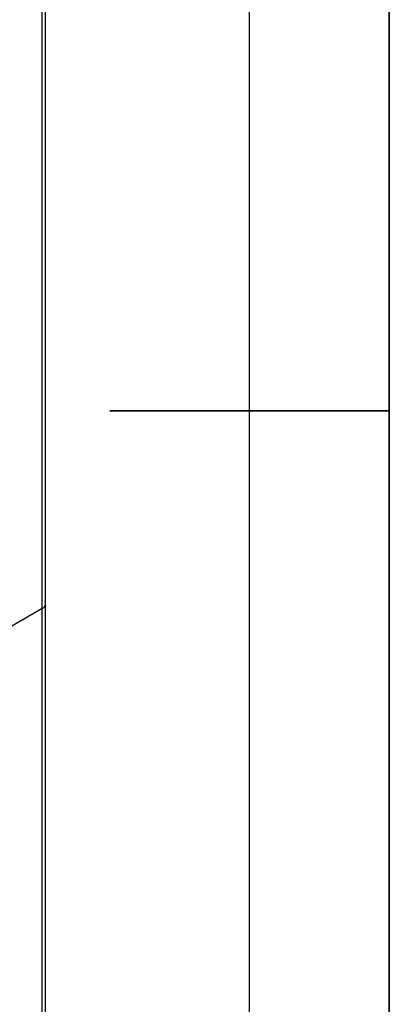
# Model space of a CAD drawing. Header units: millimetres. Extents: x 0 to 423, y 0 to 297.
# Tile 39 of 41: x 407 to 420, y 127 to 163. Entities that reach past the tile are written whole.
import ezdxf

# ---------------------------------------------------------------- set-up
doc = ezdxf.new("R2010")
doc.units = ezdxf.units.MM
doc.layers.add('实线', color=2, linetype='Continuous', lineweight=25)

# ---------------------------------------------------------------- blocks, each defined once
blk = doc.blocks.new('GB_A3_A')
at = {"color": 3, "lineweight": 35, "true_color": 0x00ff00}
for p, q in [((420, 297), (420, 0)), ((410, 148.5), (420, 148.5))]:
    blk.add_line(p, q, dxfattribs=at)
at = {"lineweight": 25}
blk.add_line((415, 5), (415, 292), dxfattribs=at)

msp = doc.modelspace()

# ---------------------------------------------------------------- linework, layer by layer
at = {"layer": '实线', "color": 2, "linetype": 'Continuous', "lineweight": 25, "true_color": 0xffff00}
for p, q in [((407.6904, 141.5846), (407.6904, 174.5728)), ((407.5732, 141.4213), (407.5732, 174.4095)), ((407.5732, 141.4213), (404.7448, 139.7885)), ((407.5732, 82.3037), (407.5732, 141.4213)), ((407.6904, 82.467), (407.6904, 141.5846))]:
    msp.add_line(p, q, dxfattribs=at)
msp.add_arc((407.4902, 141.6045), 0.2012, 294.37466, 354.3052, dxfattribs=at)

# ---------------------------------------------------------------- block references
at = {"color": 7, "linetype": 'Continuous'}
msp.add_blockref('GB_A3_A', (0, 0), dxfattribs=at)

doc.saveas('drawing.dxf')
